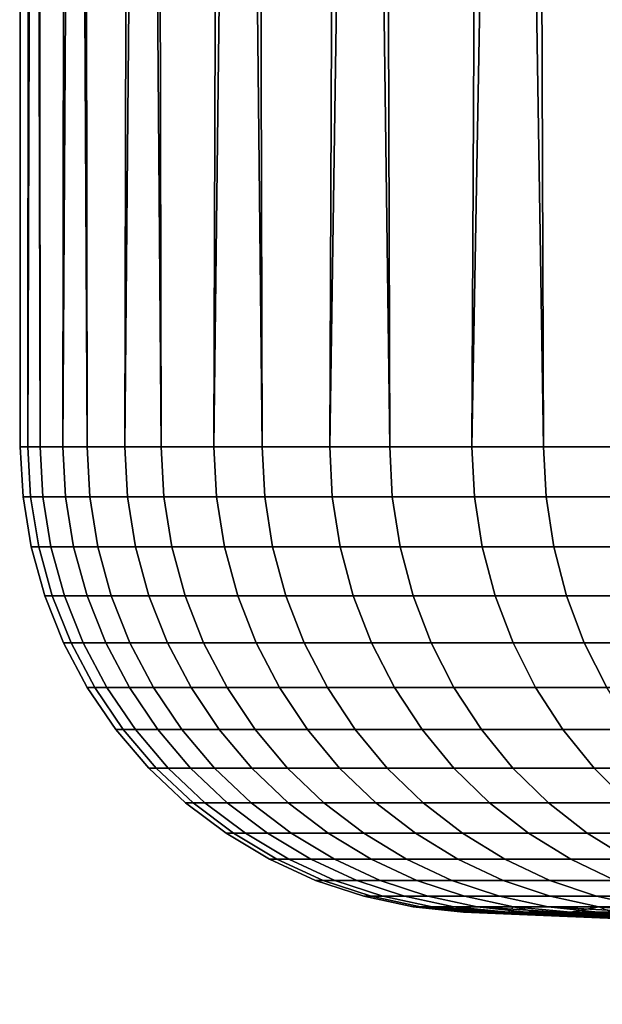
# Model space of a CAD drawing. Header units: metres. Extents: x -166 to 33, y -71 to 34.
# Tile 68 of 256: x -8.8 to -7.55, y -71.19 to -69.08. Entities that reach past the tile are written whole.
import ezdxf

# ---------------------------------------------------------------- set-up
doc = ezdxf.new("R2010")
doc.units = ezdxf.units.M
doc.layers.add('solid_12208131', color=7, linetype='CONTINUOUS')

msp = doc.modelspace()

# ---------------------------------------------------------------- linework, layer by layer
at = {"layer": 'solid_12208131'}
for points in [[(-8.797002, -56.073952, 65.830353), (-8.794033, -56.099998, 65.511505), (-8.798552, -69.997673, 66.24073), (-8.799922, -56.099998, 66.056)], [(-8.777042, -56.073952, 66.909187), (-8.790984, -56.099998, 66.600449), (-8.756188, -69.997673, 67.323074), (-8.767229, -56.099998, 67.144455)], [(-8.758742, -56.073952, 64.752022), (-8.73781, -56.099998, 64.424011), (-8.782254, -69.997673, 65.157677), (-8.773325, -56.099998, 64.967377)], [(-8.698923, -56.073952, 67.985367), (-8.728672, -56.099998, 67.687614), (-8.655292, -69.997673, 68.401543), (-8.675343, -56.099998, 68.229515)], [(-8.662376, -56.073952, 63.677315), (-8.62248, -56.099998, 63.341194), (-8.707346, -69.997673, 64.077095), (-8.687516, -56.099998, 63.881817)], [(-8.562872, -56.073952, 69.055771), (-8.607281, -56.099998, 68.769768), (-8.496155, -69.997673, 69.472961), (-8.524536, -56.099998, 69.307968)], [(-8.508183, -56.073952, 62.609375), (-8.448387, -56.099998, 62.266254), (-8.574046, -69.997673, 63.002151), (-8.542751, -56.099998, 62.802536)], [(-8.369284, -56.073952, 70.117279), (-8.427171, -56.099998, 69.843719), (-8.279246, -69.997673, 70.534195), (-8.315256, -56.099998, 70.376617)], [(-8.296614, -56.073952, 61.551304), (-8.216046, -56.099998, 61.202381), (-8.382746, -69.997673, 61.936005), (-8.339458, -56.099998, 61.732735)], [(-8.118722, -56.073952, 71.166801), (-8.188875, -56.099998, 70.906273), (-8.005202, -69.997673, 71.58213), (-8.048122, -56.099998, 71.432289)], [(-8.028283, -56.073952, 60.506187), (-7.926146, -56.099998, 60.152733), (-8.134006, -69.997673, 60.881775), (-8.078241, -56.099998, 60.675583)], [(-7.811917, -56.073952, 72.201279), (-7.893102, -56.099998, 71.954277), (-7.674825, -69.997673, 72.613693), (-7.723928, -56.099998, 72.471855)], [(-7.703971, -56.073952, 59.477062), (-7.579546, -56.099998, 59.120419), (-7.828556, -69.997673, 59.84256), (-7.759873, -56.099998, 59.634216)], [(-8.756188, -69.997673, 67.323074), (-8.790984, -56.099998, 66.600449), (-8.799922, -56.099998, 66.056), (-8.798552, -69.997673, 66.24073)], [(-8.798552, -69.997673, 66.24073), (-8.794033, -56.099998, 65.511505), (-8.773325, -56.099998, 64.967377), (-8.782254, -69.997673, 65.157677)], [(-8.782254, -69.997673, 65.157677), (-8.73781, -56.099998, 64.424011), (-8.687516, -56.099998, 63.881817), (-8.707346, -69.997673, 64.077095)], [(-8.655292, -69.997673, 68.401543), (-8.728672, -56.099998, 67.687614), (-8.767229, -56.099998, 67.144455), (-8.756188, -69.997673, 67.323074)], [(-8.707346, -69.997673, 64.077095), (-8.62248, -56.099998, 63.341194), (-8.542751, -56.099998, 62.802536), (-8.574046, -69.997673, 63.002151)], [(-8.496155, -69.997673, 69.472961), (-8.607281, -56.099998, 68.769768), (-8.675343, -56.099998, 68.229515), (-8.655292, -69.997673, 68.401543)], [(-8.574046, -69.997673, 63.002151), (-8.448387, -56.099998, 62.266254), (-8.339458, -56.099998, 61.732735), (-8.382746, -69.997673, 61.936005)], [(-8.279246, -69.997673, 70.534195), (-8.427171, -56.099998, 69.843719), (-8.524536, -56.099998, 69.307968), (-8.496155, -69.997673, 69.472961)], [(-8.382746, -69.997673, 61.936005), (-8.216046, -56.099998, 61.202381), (-8.078241, -56.099998, 60.675583), (-8.134006, -69.997673, 60.881775)], [(-8.005202, -69.997673, 71.58213), (-8.188875, -56.099998, 70.906273), (-8.315256, -56.099998, 70.376617), (-8.279246, -69.997673, 70.534195)], [(-8.134006, -69.997673, 60.881775), (-7.926146, -56.099998, 60.152733), (-7.759873, -56.099998, 59.634216), (-7.828556, -69.997673, 59.84256)], [(-7.674825, -69.997673, 72.613693), (-7.893102, -56.099998, 71.954277), (-8.048122, -56.099998, 71.432289), (-8.005202, -69.997673, 71.58213)], [(-7.828556, -69.997673, 59.84256), (-7.579546, -56.099998, 59.120419), (-7.385299, -56.099998, 58.611721), (-7.467291, -69.997673, 58.821404)], [(-7.289085, -69.997673, 73.625862), (-7.540727, -56.099998, 72.984634), (-7.723928, -56.099998, 72.471855), (-7.674825, -69.997673, 72.613693)], [(-8.79278, -70.104958, 66.240662), (-8.75043, -70.104958, 67.322693), (-8.756188, -69.997673, 67.323074), (-8.798552, -69.997673, 66.24073)], [(-8.776488, -70.104958, 65.157921), (-8.79278, -70.104958, 66.240662), (-8.798552, -69.997673, 66.24073), (-8.782254, -69.997673, 65.157677)], [(-8.701601, -70.104958, 64.077652), (-8.776488, -70.104958, 65.157921), (-8.782254, -69.997673, 65.157677), (-8.707346, -69.997673, 64.077095)], [(-8.75043, -70.104958, 67.322693), (-8.649562, -70.104958, 68.400848), (-8.655292, -69.997673, 68.401543), (-8.756188, -69.997673, 67.323074)], [(-8.56834, -70.104958, 63.003017), (-8.701601, -70.104958, 64.077652), (-8.707346, -69.997673, 64.077095), (-8.574046, -69.997673, 63.002151)], [(-8.649562, -70.104958, 68.400848), (-8.490471, -70.104958, 69.471962), (-8.496155, -69.997673, 69.472961), (-8.655292, -69.997673, 68.401543)], [(-8.377094, -70.104958, 61.937176), (-8.56834, -70.104958, 63.003017), (-8.574046, -69.997673, 63.002151), (-8.382746, -69.997673, 61.936005)], [(-8.490471, -70.104958, 69.471962), (-8.273625, -70.104958, 70.53289), (-8.279246, -69.997673, 70.534195), (-8.496155, -69.997673, 69.472961)], [(-8.128427, -70.104958, 60.883251), (-8.377094, -70.104958, 61.937176), (-8.382746, -69.997673, 61.936005), (-8.134006, -69.997673, 60.881775)], [(-8.273625, -70.104958, 70.53289), (-7.99966, -70.104958, 71.580521), (-8.005202, -69.997673, 71.58213), (-8.279246, -69.997673, 70.534195)], [(-7.823064, -70.104958, 59.844337), (-8.128427, -70.104958, 60.883251), (-8.134006, -69.997673, 60.881775), (-7.828556, -69.997673, 59.84256)], [(-7.99966, -70.104958, 71.580521), (-7.669378, -70.104958, 72.611786), (-7.674825, -69.997673, 72.613693), (-8.005202, -69.997673, 71.58213)], [(-7.461905, -70.104958, 58.823475), (-7.823064, -70.104958, 59.844337), (-7.828556, -69.997673, 59.84256), (-7.467291, -69.997673, 58.821404)], [(-7.669378, -70.104958, 72.611786), (-7.28375, -70.104958, 73.623657), (-7.289085, -69.997673, 73.625862), (-7.674825, -69.997673, 72.613693)], [(-8.79278, -70.104958, 66.240662), (-8.776488, -70.104958, 65.157921), (-8.758952, -70.212387, 65.158661), (-8.77523, -70.212387, 66.240448)], [(-8.75043, -70.104958, 67.322693), (-8.79278, -70.104958, 66.240662), (-8.77523, -70.212387, 66.240448), (-8.732917, -70.212387, 67.321533)], [(-8.776488, -70.104958, 65.157921), (-8.701601, -70.104958, 64.077652), (-8.684132, -70.212387, 64.079338), (-8.758952, -70.212387, 65.158661)], [(-8.649562, -70.104958, 68.400848), (-8.75043, -70.104958, 67.322693), (-8.732917, -70.212387, 67.321533), (-8.632137, -70.212387, 68.398743)], [(-8.701601, -70.104958, 64.077652), (-8.56834, -70.104958, 63.003017), (-8.550987, -70.212387, 63.00565), (-8.684132, -70.212387, 64.079338)], [(-8.490471, -70.104958, 69.471962), (-8.649562, -70.104958, 68.400848), (-8.632137, -70.212387, 68.398743), (-8.473186, -70.212387, 69.46891)], [(-8.56834, -70.104958, 63.003017), (-8.377094, -70.104958, 61.937176), (-8.35991, -70.212387, 61.940742), (-8.550987, -70.212387, 63.00565)], [(-8.273625, -70.104958, 70.53289), (-8.490471, -70.104958, 69.471962), (-8.473186, -70.212387, 69.46891), (-8.256531, -70.212387, 70.528908)], [(-8.377094, -70.104958, 61.937176), (-8.128427, -70.104958, 60.883251), (-8.11146, -70.212387, 60.887745), (-8.35991, -70.212387, 61.940742)], [(-7.99966, -70.104958, 71.580521), (-8.273625, -70.104958, 70.53289), (-8.256531, -70.212387, 70.528908), (-7.982806, -70.212387, 71.575623)], [(-8.128427, -70.104958, 60.883251), (-7.823064, -70.104958, 59.844337), (-7.806366, -70.212387, 59.849739), (-8.11146, -70.212387, 60.887745)], [(-7.669378, -70.104958, 72.611786), (-7.99966, -70.104958, 71.580521), (-7.982806, -70.212387, 71.575623), (-7.652815, -70.212387, 72.60598)], [(-7.823064, -70.104958, 59.844337), (-7.461905, -70.104958, 58.823475), (-7.445523, -70.212387, 58.829777), (-7.806366, -70.212387, 59.849739)], [(-7.28375, -70.104958, 73.623657), (-7.669378, -70.104958, 72.611786), (-7.652815, -70.212387, 72.60598), (-7.267525, -70.212387, 73.616966)], [(-8.77523, -70.212387, 66.240448), (-8.758952, -70.212387, 65.158661), (-8.729855, -70.317268, 65.159882), (-8.746109, -70.317268, 66.240097)], [(-8.732917, -70.212387, 67.321533), (-8.77523, -70.212387, 66.240448), (-8.746109, -70.317268, 66.240097), (-8.703857, -70.317268, 67.319603)], [(-8.758952, -70.212387, 65.158661), (-8.684132, -70.212387, 64.079338), (-8.655143, -70.317268, 64.082138), (-8.729855, -70.317268, 65.159882)], [(-8.632137, -70.212387, 68.398743), (-8.732917, -70.212387, 67.321533), (-8.703857, -70.317268, 67.319603), (-8.603225, -70.317268, 68.395241)], [(-8.684132, -70.212387, 64.079338), (-8.550987, -70.212387, 63.00565), (-8.522193, -70.317268, 63.010014), (-8.655143, -70.317268, 64.082138)], [(-8.473186, -70.212387, 69.46891), (-8.632137, -70.212387, 68.398743), (-8.603225, -70.317268, 68.395241), (-8.444506, -70.317268, 69.46386)], [(-8.550987, -70.212387, 63.00565), (-8.35991, -70.212387, 61.940742), (-8.331394, -70.317268, 61.946659), (-8.522193, -70.317268, 63.010014)], [(-8.256531, -70.212387, 70.528908), (-8.473186, -70.212387, 69.46891), (-8.444506, -70.317268, 69.46386), (-8.228166, -70.317268, 70.522308)], [(-8.35991, -70.212387, 61.940742), (-8.11146, -70.212387, 60.887745), (-8.083306, -70.317268, 60.895199), (-8.331394, -70.317268, 61.946659)], [(-7.982806, -70.212387, 71.575623), (-8.256531, -70.212387, 70.528908), (-8.228166, -70.317268, 70.522308), (-7.95484, -70.317268, 71.567497)], [(-8.11146, -70.212387, 60.887745), (-7.806366, -70.212387, 59.849739), (-7.778657, -70.317268, 59.858707), (-8.083306, -70.317268, 60.895199)], [(-7.652815, -70.212387, 72.60598), (-7.982806, -70.212387, 71.575623), (-7.95484, -70.317268, 71.567497), (-7.625329, -70.317268, 72.596352)], [(-7.806366, -70.212387, 59.849739), (-7.445523, -70.212387, 58.829777), (-7.41834, -70.317268, 58.840229), (-7.778657, -70.317268, 59.858707)], [(-7.267525, -70.212387, 73.616966), (-7.652815, -70.212387, 72.60598), (-7.625329, -70.317268, 72.596352), (-7.240602, -70.317268, 73.605858)], [(-8.746109, -70.317268, 66.240097), (-8.729855, -70.317268, 65.159882), (-8.68954, -70.418365, 65.161583), (-8.705761, -70.418365, 66.239609)], [(-8.703857, -70.317268, 67.319603), (-8.746109, -70.317268, 66.240097), (-8.705761, -70.418365, 66.239609), (-8.663595, -70.418365, 67.31694)], [(-8.729855, -70.317268, 65.159882), (-8.655143, -70.317268, 64.082138), (-8.614979, -70.418365, 64.086014), (-8.68954, -70.418365, 65.161583)], [(-8.603225, -70.317268, 68.395241), (-8.703857, -70.317268, 67.319603), (-8.663595, -70.418365, 67.31694), (-8.563166, -70.418365, 68.390396)], [(-8.655143, -70.317268, 64.082138), (-8.522193, -70.317268, 63.010014), (-8.482298, -70.418365, 63.016064), (-8.614979, -70.418365, 64.086014)], [(-8.444506, -70.317268, 69.46386), (-8.603225, -70.317268, 68.395241), (-8.563166, -70.418365, 68.390396), (-8.404768, -70.418365, 69.456848)], [(-8.522193, -70.317268, 63.010014), (-8.331394, -70.317268, 61.946659), (-8.291884, -70.418365, 61.954861), (-8.482298, -70.418365, 63.016064)], [(-8.228166, -70.317268, 70.522308), (-8.444506, -70.317268, 69.46386), (-8.404768, -70.418365, 69.456848), (-8.188866, -70.418365, 70.513161)], [(-8.331394, -70.317268, 61.946659), (-8.083306, -70.317268, 60.895199), (-8.044299, -70.418365, 60.905521), (-8.291884, -70.418365, 61.954861)], [(-7.95484, -70.317268, 71.567497), (-8.228166, -70.317268, 70.522308), (-8.188866, -70.418365, 70.513161), (-7.916093, -70.418365, 71.556236)], [(-8.083306, -70.317268, 60.895199), (-7.778657, -70.317268, 59.858707), (-7.740266, -70.418365, 59.871128), (-8.044299, -70.418365, 60.905521)], [(-7.625329, -70.317268, 72.596352), (-7.95484, -70.317268, 71.567497), (-7.916093, -70.418365, 71.556236), (-7.587249, -70.418365, 72.583008)], [(-7.778657, -70.317268, 59.858707), (-7.41834, -70.317268, 58.840229), (-7.380678, -70.418365, 58.854713), (-7.740266, -70.418365, 59.871128)], [(-7.240602, -70.317268, 73.605858), (-7.625329, -70.317268, 72.596352), (-7.587249, -70.418365, 72.583008), (-7.203299, -70.418365, 73.590477)], [(-8.705761, -70.418365, 66.239609), (-8.68954, -70.418365, 65.161583), (-8.638485, -70.514481, 65.163734), (-8.654665, -70.514481, 66.238998)], [(-8.663595, -70.418365, 67.31694), (-8.705761, -70.418365, 66.239609), (-8.654665, -70.514481, 66.238998), (-8.612607, -70.514481, 67.313553)], [(-8.68954, -70.418365, 65.161583), (-8.614979, -70.418365, 64.086014), (-8.564116, -70.514481, 64.090927), (-8.638485, -70.514481, 65.163734)], [(-8.563166, -70.418365, 68.390396), (-8.663595, -70.418365, 67.31694), (-8.612607, -70.514481, 67.313553), (-8.512436, -70.514481, 68.384262)], [(-8.614979, -70.418365, 64.086014), (-8.482298, -70.418365, 63.016064), (-8.431775, -70.514481, 63.02372), (-8.564116, -70.514481, 64.090927)], [(-8.404768, -70.418365, 69.456848), (-8.563166, -70.418365, 68.390396), (-8.512436, -70.514481, 68.384262), (-8.354445, -70.514481, 69.447975)], [(-8.482298, -70.418365, 63.016064), (-8.291884, -70.418365, 61.954861), (-8.241851, -70.514481, 61.965244), (-8.431775, -70.514481, 63.02372)], [(-8.188866, -70.418365, 70.513161), (-8.404768, -70.418365, 69.456848), (-8.354445, -70.514481, 69.447975), (-8.139096, -70.514481, 70.501579)], [(-8.291884, -70.418365, 61.954861), (-8.044299, -70.418365, 60.905521), (-7.9949, -70.514481, 60.918602), (-8.241851, -70.514481, 61.965244)], [(-7.916093, -70.418365, 71.556236), (-8.188866, -70.418365, 70.513161), (-8.139096, -70.514481, 70.501579), (-7.867023, -70.514481, 71.541969)], [(-8.044299, -70.418365, 60.905521), (-7.740266, -70.418365, 59.871128), (-7.691648, -70.514481, 59.88686), (-7.9949, -70.514481, 60.918602)], [(-7.587249, -70.418365, 72.583008), (-7.916093, -70.418365, 71.556236), (-7.867023, -70.514481, 71.541969), (-7.539024, -70.514481, 72.566109)], [(-7.740266, -70.418365, 59.871128), (-7.380678, -70.418365, 58.854713), (-7.332983, -70.514481, 58.873055), (-7.691648, -70.514481, 59.88686)], [(-7.203299, -70.418365, 73.590477), (-7.587249, -70.418365, 72.583008), (-7.539024, -70.514481, 72.566109), (-7.156059, -70.514481, 73.570992)], [(-8.654665, -70.514481, 66.238998), (-8.638485, -70.514481, 65.163734), (-8.577295, -70.604469, 65.166313), (-8.593425, -70.604469, 66.238258)], [(-8.612607, -70.514481, 67.313553), (-8.654665, -70.514481, 66.238998), (-8.593425, -70.604469, 66.238258), (-8.551497, -70.604469, 67.309502)], [(-8.638485, -70.514481, 65.163734), (-8.564116, -70.514481, 64.090927), (-8.503156, -70.604469, 64.096817), (-8.577295, -70.604469, 65.166313)], [(-8.512436, -70.514481, 68.384262), (-8.612607, -70.514481, 67.313553), (-8.551497, -70.604469, 67.309502), (-8.451634, -70.604469, 68.376907)], [(-8.564116, -70.514481, 64.090927), (-8.431775, -70.514481, 63.02372), (-8.371223, -70.604469, 63.032902), (-8.503156, -70.604469, 64.096817)], [(-8.354445, -70.514481, 69.447975), (-8.512436, -70.514481, 68.384262), (-8.451634, -70.604469, 68.376907), (-8.29413, -70.604469, 69.43734)], [(-8.431775, -70.514481, 63.02372), (-8.241851, -70.514481, 61.965244), (-8.181885, -70.604469, 61.977688), (-8.371223, -70.604469, 63.032902)], [(-8.139096, -70.514481, 70.501579), (-8.354445, -70.514481, 69.447975), (-8.29413, -70.604469, 69.43734), (-8.079447, -70.604469, 70.487694)], [(-8.241851, -70.514481, 61.965244), (-7.9949, -70.514481, 60.918602), (-7.935696, -70.604469, 60.934273), (-8.181885, -70.604469, 61.977688)], [(-7.867023, -70.514481, 71.541969), (-8.139096, -70.514481, 70.501579), (-8.079447, -70.604469, 70.487694), (-7.808213, -70.604469, 71.524879)], [(-7.9949, -70.514481, 60.918602), (-7.691648, -70.514481, 59.88686), (-7.633379, -70.604469, 59.905716), (-7.935696, -70.604469, 60.934273)], [(-7.539024, -70.514481, 72.566109), (-7.867023, -70.514481, 71.541969), (-7.808213, -70.604469, 71.524879), (-7.481225, -70.604469, 72.54586)], [(-7.691648, -70.514481, 59.88686), (-7.332983, -70.514481, 58.873055), (-7.27582, -70.604469, 58.895035), (-7.633379, -70.604469, 59.905716)], [(-8.593425, -70.604469, 66.238258), (-8.577295, -70.604469, 65.166313), (-8.506697, -70.687271, 65.169289), (-8.522768, -70.687271, 66.237411)], [(-8.551497, -70.604469, 67.309502), (-8.593425, -70.604469, 66.238258), (-8.522768, -70.687271, 66.237411), (-8.48099, -70.687271, 67.304832)], [(-8.577295, -70.604469, 65.166313), (-8.503156, -70.604469, 64.096817), (-8.432821, -70.687271, 64.103615), (-8.506697, -70.687271, 65.169289)], [(-8.451634, -70.604469, 68.376907), (-8.551497, -70.604469, 67.309502), (-8.48099, -70.687271, 67.304832), (-8.381484, -70.687271, 68.368423)], [(-8.503156, -70.604469, 64.096817), (-8.371223, -70.604469, 63.032902), (-8.301359, -70.687271, 63.043491), (-8.432821, -70.687271, 64.103615)], [(-8.29413, -70.604469, 69.43734), (-8.451634, -70.604469, 68.376907), (-8.381484, -70.687271, 68.368423), (-8.224543, -70.687271, 69.425072)], [(-8.371223, -70.604469, 63.032902), (-8.181885, -70.604469, 61.977688), (-8.112697, -70.687271, 61.992046), (-8.301359, -70.687271, 63.043491)], [(-8.079447, -70.604469, 70.487694), (-8.29413, -70.604469, 69.43734), (-8.224543, -70.687271, 69.425072), (-8.010625, -70.687271, 70.471672)], [(-8.181885, -70.604469, 61.977688), (-7.935696, -70.604469, 60.934273), (-7.867387, -70.687271, 60.952358), (-8.112697, -70.687271, 61.992046)], [(-7.808213, -70.604469, 71.524879), (-8.079447, -70.604469, 70.487694), (-8.010625, -70.687271, 70.471672), (-7.740359, -70.687271, 71.505157)], [(-7.935696, -70.604469, 60.934273), (-7.633379, -70.604469, 59.905716), (-7.566149, -70.687271, 59.927471), (-7.867387, -70.687271, 60.952358)], [(-7.481225, -70.604469, 72.54586), (-7.808213, -70.604469, 71.524879), (-7.740359, -70.687271, 71.505157), (-7.414539, -70.687271, 72.522491)], [(-7.633379, -70.604469, 59.905716), (-7.27582, -70.604469, 58.895035), (-7.209867, -70.687271, 58.920399), (-7.566149, -70.687271, 59.927471)], [(-8.522768, -70.687271, 66.237411), (-8.506697, -70.687271, 65.169289), (-8.427524, -70.761894, 65.17263), (-8.443531, -70.761894, 66.236458)], [(-8.48099, -70.687271, 67.304832), (-8.522768, -70.687271, 66.237411), (-8.443531, -70.761894, 66.236458), (-8.401921, -70.761894, 67.299591)], [(-8.506697, -70.687271, 65.169289), (-8.432821, -70.687271, 64.103615), (-8.353946, -70.761894, 64.111229), (-8.427524, -70.761894, 65.17263)], [(-8.381484, -70.687271, 68.368423), (-8.48099, -70.687271, 67.304832), (-8.401921, -70.761894, 67.299591), (-8.302814, -70.761894, 68.35891)], [(-8.432821, -70.687271, 64.103615), (-8.301359, -70.687271, 63.043491), (-8.223012, -70.761894, 63.05537), (-8.353946, -70.761894, 64.111229)], [(-8.224543, -70.687271, 69.425072), (-8.381484, -70.687271, 68.368423), (-8.302814, -70.761894, 68.35891), (-8.146503, -70.761894, 69.411308)], [(-8.301359, -70.687271, 63.043491), (-8.112697, -70.687271, 61.992046), (-8.035108, -70.761894, 62.008148), (-8.223012, -70.761894, 63.05537)], [(-8.010625, -70.687271, 70.471672), (-8.224543, -70.687271, 69.425072), (-8.146503, -70.761894, 69.411308), (-7.933445, -70.761894, 70.453705)], [(-8.112697, -70.687271, 61.992046), (-7.867387, -70.687271, 60.952358), (-7.790783, -70.761894, 60.972637), (-8.035108, -70.761894, 62.008148)], [(-7.740359, -70.687271, 71.505157), (-8.010625, -70.687271, 70.471672), (-7.933445, -70.761894, 70.453705), (-7.664266, -70.761894, 71.48304)], [(-7.867387, -70.687271, 60.952358), (-7.566149, -70.687271, 59.927471), (-7.490756, -70.761894, 59.95187), (-7.790783, -70.761894, 60.972637)], [(-7.414539, -70.687271, 72.522491), (-7.740359, -70.687271, 71.505157), (-7.664266, -70.761894, 71.48304), (-7.339754, -70.761894, 72.496284)], [(-7.566149, -70.687271, 59.927471), (-7.209867, -70.687271, 58.920399), (-7.135905, -70.761894, 58.948841), (-7.490756, -70.761894, 59.95187)], [(-8.443531, -70.761894, 66.236458), (-8.427524, -70.761894, 65.17263), (-8.340716, -70.827469, 65.176292), (-8.356653, -70.827469, 66.235413)], [(-8.401921, -70.761894, 67.299591), (-8.443531, -70.761894, 66.236458), (-8.356653, -70.827469, 66.235413), (-8.315227, -70.827469, 67.293839)], [(-8.427524, -70.761894, 65.17263), (-8.353946, -70.761894, 64.111229), (-8.267464, -70.827469, 64.119583), (-8.340716, -70.827469, 65.176292)], [(-8.302814, -70.761894, 68.35891), (-8.401921, -70.761894, 67.299591), (-8.315227, -70.827469, 67.293839), (-8.216558, -70.827469, 68.348473)], [(-8.353946, -70.761894, 64.111229), (-8.223012, -70.761894, 63.05537), (-8.137109, -70.827469, 63.068394), (-8.267464, -70.827469, 64.119583)], [(-8.146503, -70.761894, 69.411308), (-8.302814, -70.761894, 68.35891), (-8.216558, -70.827469, 68.348473), (-8.060939, -70.827469, 69.396225)], [(-8.223012, -70.761894, 63.05537), (-8.035108, -70.761894, 62.008148), (-7.950036, -70.827469, 62.025803), (-8.137109, -70.827469, 63.068394)], [(-7.933445, -70.761894, 70.453705), (-8.146503, -70.761894, 69.411308), (-8.060939, -70.827469, 69.396225), (-7.848823, -70.827469, 70.434006)], [(-8.035108, -70.761894, 62.008148), (-7.790783, -70.761894, 60.972637), (-7.706791, -70.827469, 60.994869), (-7.950036, -70.827469, 62.025803)], [(-7.664266, -70.761894, 71.48304), (-7.933445, -70.761894, 70.453705), (-7.848823, -70.827469, 70.434006), (-7.580834, -70.827469, 71.458786)], [(-7.790783, -70.761894, 60.972637), (-7.490756, -70.761894, 59.95187), (-7.408091, -70.827469, 59.978619), (-7.706791, -70.827469, 60.994869)], [(-7.339754, -70.761894, 72.496284), (-7.664266, -70.761894, 71.48304), (-7.580834, -70.827469, 71.458786), (-7.257757, -70.827469, 72.46756)], [(-8.356653, -70.827469, 66.235413), (-8.340716, -70.827469, 65.176292), (-8.247302, -70.883209, 65.180229), (-8.263163, -70.883209, 66.234283)], [(-8.315227, -70.827469, 67.293839), (-8.356653, -70.827469, 66.235413), (-8.263163, -70.883209, 66.234283), (-8.221934, -70.883209, 67.287659)], [(-8.340716, -70.827469, 65.176292), (-8.267464, -70.827469, 64.119583), (-8.174399, -70.883209, 64.128571), (-8.247302, -70.883209, 65.180229)], [(-8.216558, -70.827469, 68.348473), (-8.315227, -70.827469, 67.293839), (-8.221934, -70.883209, 67.287659), (-8.123738, -70.883209, 68.33725)], [(-8.267464, -70.827469, 64.119583), (-8.137109, -70.827469, 63.068394), (-8.044668, -70.883209, 63.082409), (-8.174399, -70.883209, 64.128571)], [(-8.060939, -70.827469, 69.396225), (-8.216558, -70.827469, 68.348473), (-8.123738, -70.883209, 68.33725), (-7.968862, -70.883209, 69.37999)], [(-8.137109, -70.827469, 63.068394), (-7.950036, -70.827469, 62.025803), (-7.858489, -70.883209, 62.044804), (-8.044668, -70.883209, 63.082409)], [(-7.848823, -70.827469, 70.434006), (-8.060939, -70.827469, 69.396225), (-7.968862, -70.883209, 69.37999), (-7.757761, -70.883209, 70.412811)], [(-7.950036, -70.827469, 62.025803), (-7.706791, -70.827469, 60.994869), (-7.616408, -70.883209, 61.018799), (-7.858489, -70.883209, 62.044804)], [(-7.580834, -70.827469, 71.458786), (-7.848823, -70.827469, 70.434006), (-7.757761, -70.883209, 70.412811), (-7.491052, -70.883209, 71.432693)], [(-7.706791, -70.827469, 60.994869), (-7.408091, -70.827469, 59.978619), (-7.319135, -70.883209, 60.007404), (-7.616408, -70.883209, 61.018799)], [(-7.257757, -70.827469, 72.46756), (-7.580834, -70.827469, 71.458786), (-7.491052, -70.883209, 71.432693), (-7.16952, -70.883209, 72.436638)], [(-8.263163, -70.883209, 66.234283), (-8.247302, -70.883209, 65.180229), (-8.148388, -70.928459, 65.184395), (-8.164168, -70.928459, 66.233093)], [(-8.221934, -70.883209, 67.287659), (-8.263163, -70.883209, 66.234283), (-8.164168, -70.928459, 66.233093), (-8.123149, -70.928459, 67.281105)], [(-8.247302, -70.883209, 65.180229), (-8.174399, -70.883209, 64.128571), (-8.075856, -70.928459, 64.138092), (-8.148388, -70.928459, 65.184395)], [(-8.123738, -70.883209, 68.33725), (-8.221934, -70.883209, 67.287659), (-8.123149, -70.928459, 67.281105), (-8.025453, -70.928459, 68.325363)], [(-8.174399, -70.883209, 64.128571), (-8.044668, -70.883209, 63.082409), (-7.946784, -70.928459, 63.097248), (-8.075856, -70.928459, 64.138092)], [(-7.968862, -70.883209, 69.37999), (-8.123738, -70.883209, 68.33725), (-8.025453, -70.928459, 68.325363), (-7.871364, -70.928459, 69.362793)], [(-8.044668, -70.883209, 63.082409), (-7.858489, -70.883209, 62.044804), (-7.761552, -70.928459, 62.064919), (-7.946784, -70.928459, 63.097248)], [(-7.757761, -70.883209, 70.412811), (-7.968862, -70.883209, 69.37999), (-7.871364, -70.928459, 69.362793), (-7.661336, -70.928459, 70.390366)], [(-7.858489, -70.883209, 62.044804), (-7.616408, -70.883209, 61.018799), (-7.520703, -70.928459, 61.044132), (-7.761552, -70.928459, 62.064919)], [(-7.491052, -70.883209, 71.432693), (-7.757761, -70.883209, 70.412811), (-7.661336, -70.928459, 70.390366), (-7.395985, -70.928459, 71.40506)], [(-7.616408, -70.883209, 61.018799), (-7.319135, -70.883209, 60.007404), (-7.224942, -70.928459, 60.037884), (-7.520703, -70.928459, 61.044132)], [(-8.164168, -70.928459, 66.233093), (-8.148388, -70.928459, 65.184395), (-8.045146, -70.962677, 65.188751), (-8.060843, -70.962677, 66.23185)], [(-8.123149, -70.928459, 67.281105), (-8.164168, -70.928459, 66.233093), (-8.060843, -70.962677, 66.23185), (-8.020042, -70.962677, 67.274269)], [(-8.148388, -70.928459, 65.184395), (-8.075856, -70.928459, 64.138092), (-7.973001, -70.962677, 64.148026), (-8.045146, -70.962677, 65.188751)], [(-8.025453, -70.928459, 68.325363), (-8.123149, -70.928459, 67.281105), (-8.020042, -70.962677, 67.274269), (-7.922867, -70.962677, 68.31295)], [(-8.075856, -70.928459, 64.138092), (-7.946784, -70.928459, 63.097248), (-7.844619, -70.962677, 63.112736), (-7.973001, -70.962677, 64.148026)], [(-7.871364, -70.928459, 69.362793), (-8.025453, -70.928459, 68.325363), (-7.922867, -70.962677, 68.31295), (-7.769601, -70.962677, 69.344849)], [(-7.946784, -70.928459, 63.097248), (-7.761552, -70.928459, 62.064919), (-7.660375, -70.962677, 62.085918), (-7.844619, -70.962677, 63.112736)], [(-7.661336, -70.928459, 70.390366), (-7.871364, -70.928459, 69.362793), (-7.769601, -70.962677, 69.344849), (-7.560694, -70.962677, 70.366943)], [(-7.761552, -70.928459, 62.064919), (-7.520703, -70.928459, 61.044132), (-7.42081, -70.962677, 61.070576), (-7.660375, -70.962677, 62.085918)], [(-7.395985, -70.928459, 71.40506), (-7.661336, -70.928459, 70.390366), (-7.560694, -70.962677, 70.366943), (-7.296758, -70.962677, 71.376221)], [(-8.060843, -70.962677, 66.23185), (-8.045146, -70.962677, 65.188751), (-7.9388, -70.985466, 65.19323), (-7.954409, -70.985466, 66.230568)], [(-8.020042, -70.962677, 67.274269), (-8.060843, -70.962677, 66.23185), (-7.954409, -70.985466, 66.230568), (-7.913835, -70.985466, 67.267227)], [(-8.045146, -70.962677, 65.188751), (-7.973001, -70.962677, 64.148026), (-7.867054, -70.985466, 64.158264), (-7.9388, -70.985466, 65.19323)], [(-7.922867, -70.962677, 68.31295), (-8.020042, -70.962677, 67.274269), (-7.913835, -70.985466, 67.267227), (-7.817196, -70.985466, 68.300171)], [(-7.973001, -70.962677, 64.148026), (-7.844619, -70.962677, 63.112736), (-7.739381, -70.985466, 63.128693), (-7.867054, -70.985466, 64.158264)], [(-7.769601, -70.962677, 69.344849), (-7.922867, -70.962677, 68.31295), (-7.817196, -70.985466, 68.300171), (-7.664777, -70.985466, 69.32637)], [(-7.844619, -70.962677, 63.112736), (-7.660375, -70.962677, 62.085918), (-7.556155, -70.985466, 62.107544), (-7.739381, -70.985466, 63.128693)], [(-7.560694, -70.962677, 70.366943), (-7.769601, -70.962677, 69.344849), (-7.664777, -70.985466, 69.32637), (-7.457025, -70.985466, 70.342812)], [(-7.660375, -70.962677, 62.085918), (-7.42081, -70.962677, 61.070576), (-7.317914, -70.985466, 61.097816), (-7.556155, -70.985466, 62.107544)], [(-7.296758, -70.962677, 71.376221), (-7.560694, -70.962677, 70.366943), (-7.457025, -70.985466, 70.342812), (-7.194547, -70.985466, 71.346512)], [(-7.954409, -70.985466, 66.230568), (-7.9388, -70.985466, 65.19323), (-7.844405, -70.996544, 65.650078), (-7.846816, -70.996544, 66.174965)], [(-7.954409, -70.985466, 66.230568), (-7.846816, -70.996544, 66.174965), (-7.834763, -70.996544, 66.699722)], [(-7.913835, -70.985466, 67.267227), (-7.954409, -70.985466, 66.230568), (-7.834763, -70.996544, 66.699722), (-7.808255, -70.996544, 67.223946)], [(-7.9388, -70.985466, 65.19323), (-7.867054, -70.985466, 64.158264), (-7.79621, -70.996544, 64.601494), (-7.827532, -70.996544, 65.125458)], [(-7.9388, -70.985466, 65.19323), (-7.827532, -70.996544, 65.125458), (-7.844405, -70.996544, 65.650078)], [(-7.913835, -70.985466, 67.267227), (-7.808255, -70.996544, 67.223946), (-7.767312, -70.996544, 67.747246)], [(-7.817196, -70.985466, 68.300171), (-7.913835, -70.985466, 67.267227), (-7.767312, -70.996544, 67.747246), (-7.711966, -70.996544, 68.269211)], [(-7.867054, -70.985466, 64.158264), (-7.750462, -70.996544, 64.078598), (-7.79621, -70.996544, 64.601494)], [(-7.867054, -70.985466, 64.158264), (-7.739381, -70.985466, 63.128693), (-7.750462, -70.996544, 64.078598)], [(-7.846816, -70.996544, 66.174965), (-3.096564, -71.194702, 66.172096), (-3.06628, -71.194702, 66.945839), (-7.834763, -70.996544, 66.699722)], [(-7.846816, -70.996544, 66.174965), (-7.844405, -70.996544, 65.650078), (-3.096564, -71.194702, 66.172096)], [(-7.827532, -70.996544, 65.125458), (-3.084914, -71.194702, 65.397842), (-3.096564, -71.194702, 66.172096), (-7.844405, -70.996544, 65.650078)], [(-7.808255, -70.996544, 67.223946), (-7.834763, -70.996544, 66.699722), (-3.06628, -71.194702, 66.945839)], [(-7.827532, -70.996544, 65.125458), (-7.79621, -70.996544, 64.601494), (-3.084914, -71.194702, 65.397842)], [(-7.817196, -70.985466, 68.300171), (-7.711966, -70.996544, 68.269211), (-7.642259, -70.996544, 68.789459)], [(-7.664777, -70.985466, 69.32637), (-7.817196, -70.985466, 68.300171), (-7.642259, -70.996544, 68.789459), (-7.558243, -70.996544, 69.307587)], [(-7.808255, -70.996544, 67.223946), (-3.06628, -71.194702, 66.945839), (-2.994151, -71.194702, 67.716812), (-7.767312, -70.996544, 67.747246)], [(-7.750462, -70.996544, 64.078598), (-3.031363, -71.194702, 64.625351), (-3.084914, -71.194702, 65.397842), (-7.79621, -70.996544, 64.601494)], [(-7.711966, -70.996544, 68.269211), (-7.767312, -70.996544, 67.747246), (-2.994151, -71.194702, 67.716812)], [(-7.739381, -70.985466, 63.128693), (-7.690324, -70.996544, 63.557163), (-7.750462, -70.996544, 64.078598)], [(-7.750462, -70.996544, 64.078598), (-7.690324, -70.996544, 63.557163), (-3.031363, -71.194702, 64.625351)], [(-7.739381, -70.985466, 63.128693), (-7.61584, -70.996544, 63.037579), (-7.690324, -70.996544, 63.557163)], [(-7.739381, -70.985466, 63.128693), (-7.556155, -70.985466, 62.107544), (-7.61584, -70.996544, 63.037579)], [(-7.711966, -70.996544, 68.269211), (-2.994151, -71.194702, 67.716812), (-2.880387, -71.194702, 68.48275), (-7.642259, -70.996544, 68.789459)], [(-7.61584, -70.996544, 63.037579), (-2.93607, -71.194702, 63.856899), (-3.031363, -71.194702, 64.625351), (-7.690324, -70.996544, 63.557163)], [(-7.664777, -70.985466, 69.32637), (-7.558243, -70.996544, 69.307587), (-7.459982, -70.996544, 69.823196)], [(-7.457025, -70.985466, 70.342812), (-7.664777, -70.985466, 69.32637), (-7.459982, -70.996544, 69.823196)], [(-7.558243, -70.996544, 69.307587), (-7.642259, -70.996544, 68.789459), (-2.880387, -71.194702, 68.48275)], [(-7.556155, -70.985466, 62.107544), (-7.527069, -70.996544, 62.520245), (-7.61584, -70.996544, 63.037579)], [(-7.61584, -70.996544, 63.037579), (-7.527069, -70.996544, 62.520245), (-2.93607, -71.194702, 63.856899)], [(-7.459982, -70.996544, 69.823196), (-7.558243, -70.996544, 69.307587), (-2.880387, -71.194702, 68.48275), (-2.725324, -71.194702, 69.241409)], [(-7.556155, -70.985466, 62.107544), (-7.424076, -70.996544, 62.005554), (-7.527069, -70.996544, 62.520245)], [(-7.556155, -70.985466, 62.107544), (-7.317914, -70.985466, 61.097816), (-7.424076, -70.996544, 62.005554)]]:
    msp.add_3dface(points, dxfattribs=at)

doc.saveas('drawing.dxf')
